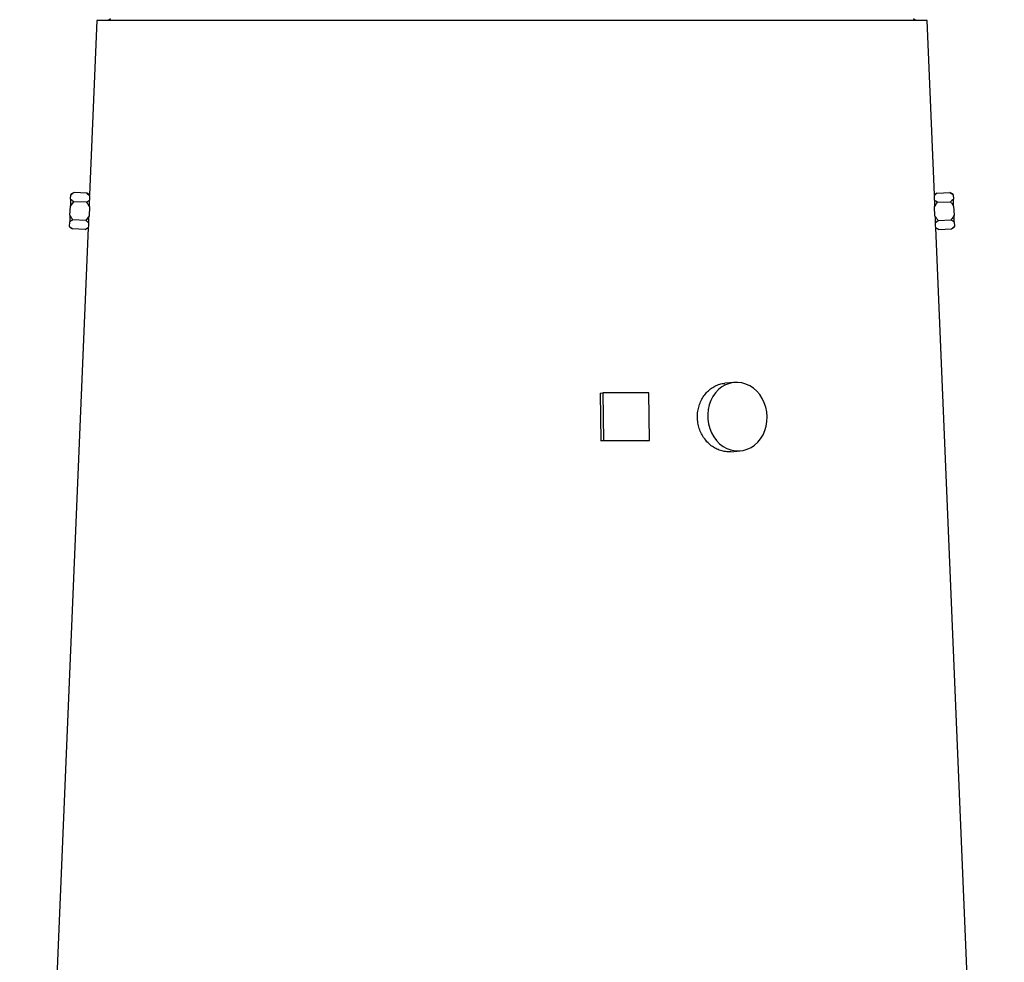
# Model space of a CAD drawing. Extents: x 110 to 817, y 31 to 2105.
# Tile 5 of 7: x 182 to 698, y 1124 to 1618. Entities that reach past the tile are written whole.
import ezdxf

# ---------------------------------------------------------------- set-up
doc = ezdxf.new("R2010")
doc.units = 0
doc.layers.get('0').update_dxf_attribs({"linetype": 'CONTINUOUS'})

msp = doc.modelspace()

# ---------------------------------------------------------------- linework, layer by layer
at = {"color": 7, "linetype": 'CONTINUOUS'}
for p, q in [((222.2, 1617.82), (218.36, 1526.46)), ((657.22, 1617.82), (222.2, 1617.82)), ((229.21, 1618.82), (228.21, 1617.82)), ((651.21, 1617.82), (650.21, 1618.82)), ((661.06, 1526.44), (657.22, 1617.82)), ((210.19, 1527.66), (208.51, 1526.79)), ((216.9, 1527.38), (210.19, 1527.66)), ((662.52, 1527.38), (669.23, 1527.66)), ((670.91, 1526.79), (669.23, 1527.66)), ((208.25, 1520.58), (209.99, 1522.92)), ((208.4, 1524.19), (208.5, 1526.53)), ((216.7, 1522.64), (209.99, 1522.92)), ((218.36, 1526.46), (216.9, 1527.38)), ((216.9, 1527.38), (218.35, 1526.25)), ((218.35, 1526.25), (218.36, 1526.35)), ((662.52, 1527.38), (661.05, 1526.45)), ((662.72, 1522.64), (669.43, 1522.92)), ((670.92, 1526.53), (671.02, 1524.19)), ((208.05, 1515.91), (208.25, 1520.58)), ((218.24, 1520.16), (218.04, 1515.49)), ((661.37, 1515.49), (661.18, 1520.16)), ((671.17, 1520.58), (671.37, 1515.91)), ((207.8, 1509.96), (207.9, 1512.29)), ((216.3, 1513.15), (209.59, 1513.43)), ((218.04, 1515.49), (216.3, 1513.15)), ((661.59, 1511.94), (663.12, 1513.15)), ((663.12, 1513.15), (669.83, 1513.43)), ((671.52, 1512.29), (671.62, 1509.96)), ((217.63, 1509.2), (181.7, 655.82)), ((207.79, 1509.7), (209.39, 1508.69)), ((216.1, 1508.4), (209.39, 1508.69)), ((216.1, 1508.4), (217.63, 1509.2)), ((217.64, 1509.31), (217.65, 1509.4)), ((697.72, 655.82), (661.79, 1509.2)), ((661.79, 1509.2), (663.32, 1508.4)), ((663.32, 1508.4), (670.03, 1508.69)), ((670.03, 1508.69), (671.63, 1509.7)), ((556.33, 1428.18), (551.33, 1427.76)), ((485.97, 1422.54), (487.35, 1422.76)), ((485.97, 1422.54), (486.24, 1397.56)), ((487.35, 1422.76), (487.62, 1397.79)), ((511.5, 1422.76), (487.35, 1422.76)), ((511.77, 1397.79), (511.5, 1422.76)), ((486.24, 1397.56), (487.62, 1397.79)), ((487.62, 1397.79), (511.77, 1397.79)), ((510.39, 1397.56), (511.77, 1397.79)), ((554.35, 1391.89), (559.35, 1392.31))]:
    msp.add_line(p, q, dxfattribs=at)
at = {"color": 7, "linetype": 'CONTINUOUS', "flags": 128}
for points in [[(208.4, 1524.19), (208.39, 1523.8), (208.37, 1523.39), (208.35, 1522.96), (208.33, 1522.51), (208.31, 1522.05), (208.29, 1521.57), (208.27, 1521.08), (208.25, 1520.58)], [(208.51, 1526.79), (208.51, 1526.77), (208.51, 1526.72), (208.5, 1526.64), (208.5, 1526.53)], [(670.92, 1526.53), (670.91, 1526.64), (670.91, 1526.72), (670.91, 1526.77), (670.91, 1526.79)], [(671.17, 1520.58), (671.15, 1521.08), (671.13, 1521.57), (671.11, 1522.05), (671.09, 1522.51), (671.07, 1522.96), (671.05, 1523.39), (671.03, 1523.8), (671.02, 1524.19)], [(218.25, 1520.39), (218.25, 1520.36), (218.25, 1520.33), (218.25, 1520.3), (218.25, 1520.27), (218.24, 1520.24), (218.24, 1520.21), (218.24, 1520.18), (218.24, 1520.16)], [(661.18, 1520.16), (661.18, 1520.18), (661.18, 1520.21), (661.17, 1520.24), (661.17, 1520.27), (661.17, 1520.3), (661.17, 1520.33), (661.17, 1520.36), (661.17, 1520.39)], [(208.05, 1515.91), (208.03, 1515.41), (208.01, 1514.92), (207.99, 1514.44), (207.97, 1513.97), (207.95, 1513.52), (207.93, 1513.09), (207.92, 1512.68), (207.9, 1512.29)], [(218.04, 1515.49), (218.04, 1515.46), (218.04, 1515.44), (218.04, 1515.41), (218.04, 1515.38), (218.04, 1515.35), (218.04, 1515.33), (218.04, 1515.3), (218.03, 1515.27)], [(661.38, 1515.27), (661.38, 1515.3), (661.38, 1515.33), (661.38, 1515.35), (661.38, 1515.38), (661.38, 1515.41), (661.38, 1515.44), (661.38, 1515.46), (661.37, 1515.49)], [(671.52, 1512.29), (671.5, 1512.68), (671.48, 1513.09), (671.47, 1513.52), (671.45, 1513.97), (671.43, 1514.44), (671.41, 1514.92), (671.39, 1515.41), (671.37, 1515.91)], [(207.8, 1509.96), (207.8, 1509.85), (207.79, 1509.77), (207.79, 1509.72), (207.79, 1509.7)], [(671.63, 1509.7), (671.63, 1509.72), (671.62, 1509.77), (671.62, 1509.85), (671.62, 1509.96)], [(573.43, 1410.24), (573.22, 1412.75), (572.72, 1415.2), (571.92, 1417.56), (570.86, 1419.77), (569.53, 1421.8), (567.99, 1423.61), (566.24, 1425.15), (564.33, 1426.41), (562.29, 1427.35), (560.17, 1427.95), (558, 1428.22), (555.83, 1428.13), (553.7, 1427.69), (551.65, 1426.92), (549.71, 1425.82), (547.94, 1424.42), (546.36, 1422.74), (545, 1420.81), (543.9, 1418.69), (543.06, 1416.39), (542.51, 1413.98), (542.26, 1411.5), (542.31, 1408.99), (542.67, 1406.5), (543.32, 1404.09), (544.25, 1401.8), (545.45, 1399.67), (546.89, 1397.75), (548.54, 1396.07), (550.37, 1394.67), (552.35, 1393.57), (554.43, 1392.79), (556.58, 1392.36), (558.76, 1392.27), (560.92, 1392.53), (563.01, 1393.14), (565.01, 1394.08), (566.87, 1395.33), (568.55, 1396.88), (570.02, 1398.68), (571.26, 1400.71), (572.23, 1402.93), (572.93, 1405.29), (573.33, 1407.74), (573.43, 1410.24)]]:
    msp.add_lwpolyline(points, dxfattribs=at)
at = {"color": 7, "linetype": 'CONTINUOUS'}
for centre, major_axis, ratio, start_param, end_param in [((440.1, 1514.87), (221.63, -14), 0.576498, 3.162023, 3.181866), ((439.32, 1514.87), (221.63, 14), 0.576498, 6.242912, 6.262755), ((440.1, 1495.84), (222.43, -14.05), 0.576498, 3.125637, 3.145427), ((439.31, 1495.84), (222.43, 14.05), 0.576498, 6.279351, 6.299141), ((439.6, 1388.01), (227.18, 2.48), 0.04066, 1.253503, 1.363603)]:
    msp.add_ellipse(centre, major_axis=major_axis, ratio=ratio, start_param=start_param, end_param=end_param, dxfattribs=at)
for points, knots in [([(208.5, 1526.53), (208.85, 1526.81), (209.35, 1527.21), (209.99, 1527.56), (210.19, 1527.66)], [0, 0, 0, 0, 0.695911, 1, 1, 1, 1]), ([(669.23, 1527.66), (669.67, 1527.42), (670.3, 1527.07), (670.77, 1526.66), (670.92, 1526.53)], [0, 0, 0, 0, 0.685947, 1, 1, 1, 1]), ([(209.99, 1522.92), (209.7, 1523.11), (209.09, 1523.51), (208.64, 1523.96), (208.4, 1524.19)], [0, 0, 0, 0, 0.467964, 1, 1, 1, 1]), ([(218.33, 1523.71), (218.2, 1523.61), (217.75, 1523.21), (217.14, 1522.88), (216.7, 1522.64)], [0, 0, 0, 0, 0.272753, 1, 1, 1, 1]), ([(216.7, 1522.64), (217.15, 1522.03), (217.74, 1521.25), (218.15, 1520.36), (218.24, 1520.16)], [0, 0, 0, 0, 0.7686968, 1, 1, 1, 1]), ([(218.25, 1520.39), (218.25, 1520.47), (218.28, 1521.48), (218.31, 1522.65), (218.33, 1523.55), (218.33, 1523.71)], [0, 0, 0, 0, 0.067387, 0.82696, 1, 1, 1, 1]), ([(661.06, 1526.25), (661.32, 1526.49), (661.74, 1526.88), (662.29, 1527.23), (662.52, 1527.38)], [0, 0, 0, 0, 0.587336, 1, 1, 1, 1]), ([(661.06, 1526.44), (661.06, 1526.44), (661.06, 1526.51), (661.06, 1526.38), (661.06, 1526.25)], [0, 0, 0, 0, 0.108991, 1, 1, 1, 1]), ([(661.09, 1523.71), (661.1, 1523.26), (661.12, 1522.26), (661.15, 1521.05), (661.17, 1520.39)], [0, 0, 0, 0, 0.454389, 1, 1, 1, 1]), ([(662.72, 1522.64), (662.42, 1522.8), (661.8, 1523.13), (661.33, 1523.51), (661.09, 1523.71)], [0, 0, 0, 0, 0.487914, 1, 1, 1, 1]), ([(661.18, 1520.16), (661.61, 1520.96), (662.07, 1521.82), (662.68, 1522.59), (662.72, 1522.64)], [0, 0, 0, 0, 0.934487, 1, 1, 1, 1]), ([(671.02, 1524.19), (671.01, 1524.18), (670.6, 1523.72), (670.01, 1523.32), (669.43, 1522.92)], [0, 0, 0, 0, 0.029074, 1, 1, 1, 1]), ([(669.43, 1522.92), (669.77, 1522.55), (670.43, 1521.82), (670.93, 1520.98), (671.17, 1520.58)], [0, 0, 0, 0, 0.515198, 1, 1, 1, 1]), ([(207.9, 1512.29), (208.03, 1512.41), (208.49, 1512.82), (209.13, 1513.17), (209.59, 1513.43)], [0, 0, 0, 0, 0.2749872, 1, 1, 1, 1]), ([(209.59, 1513.43), (209.14, 1514.03), (208.55, 1514.82), (208.15, 1515.71), (208.05, 1515.91)], [0, 0, 0, 0, 0.7692, 1, 1, 1, 1]), ([(216.3, 1513.15), (216.59, 1512.96), (217.17, 1512.58), (217.61, 1512.15), (217.83, 1511.94)], [0, 0, 0, 0, 0.491804, 1, 1, 1, 1]), ([(217.83, 1511.94), (217.84, 1512.08), (217.9, 1512.95), (217.97, 1514.1), (218.03, 1515.14), (218.03, 1515.27)], [0, 0, 0, 0, 0.150634, 0.894885, 1, 1, 1, 1]), ([(663.12, 1513.15), (662.78, 1513.52), (662.12, 1514.24), (661.62, 1515.08), (661.37, 1515.49)], [0, 0, 0, 0, 0.515056, 1, 1, 1, 1]), ([(661.38, 1515.27), (661.41, 1514.81), (661.48, 1513.59), (661.54, 1512.57), (661.59, 1511.94)], [0, 0, 0, 0, 0.379811, 1, 1, 1, 1]), ([(671.37, 1515.91), (670.93, 1515.11), (670.47, 1514.24), (669.87, 1513.48), (669.83, 1513.43)], [0, 0, 0, 0, 0.934464, 1, 1, 1, 1]), ([(669.83, 1513.43), (670.13, 1513.27), (670.77, 1512.92), (671.26, 1512.51), (671.52, 1512.29)], [0, 0, 0, 0, 0.466314, 1, 1, 1, 1]), ([(209.39, 1508.69), (208.82, 1509.07), (208.22, 1509.48), (207.82, 1509.94), (207.8, 1509.96)], [0, 0, 0, 0, 0.952471, 1, 1, 1, 1]), ([(217.65, 1509.4), (217.34, 1509.17), (216.88, 1508.82), (216.3, 1508.51), (216.1, 1508.4)], [0, 0, 0, 0, 0.658809, 1, 1, 1, 1]), ([(661.77, 1509.4), (661.78, 1509.32), (661.79, 1509.18), (661.79, 1509.25), (661.78, 1509.28)], [0, 0, 0, 0, 0.623894, 1, 1, 1, 1]), ([(663.32, 1508.4), (662.88, 1508.64), (662.31, 1508.96), (661.87, 1509.32), (661.77, 1509.4)], [0, 0, 0, 0, 0.769501, 1, 1, 1, 1]), ([(671.62, 1509.96), (671.33, 1509.68), (670.87, 1509.23), (670.26, 1508.83), (670.03, 1508.69)], [0, 0, 0, 0, 0.626752, 1, 1, 1, 1]), ([(540.12, 1399.37), (539.62, 1400.22), (538.6, 1401.92), (537.57, 1404.77), (536.97, 1407.75), (536.82, 1410.79), (537.14, 1413.8), (537.91, 1416.7), (539.11, 1419.4), (540.7, 1421.83), (542.63, 1423.92), (544.84, 1425.63), (547.27, 1426.86), (549.47, 1427.57), (550.84, 1427.66), (551.33, 1427.7)], [0, 0, 0, 0, 0.079582, 0.159163, 0.238751, 0.31834, 0.39778, 0.477221, 0.5567, 0.636178, 0.715883, 0.795587, 0.875354, 0.955119, 1, 1, 1, 1]), ([(554.35, 1391.93), (553.66, 1391.88), (552.1, 1391.78), (549.64, 1392.24), (547.08, 1393.15), (544.68, 1394.56), (542.24, 1396.55), (540.89, 1398.35), (540.12, 1399.37)], [0, 0, 0, 0, 0.130028, 0.294117, 0.458205, 0.622384, 0.786564, 1, 1, 1, 1])]:
    msp.add_open_spline(points, degree=3, knots=knots, dxfattribs=at)

doc.saveas('drawing.dxf')
